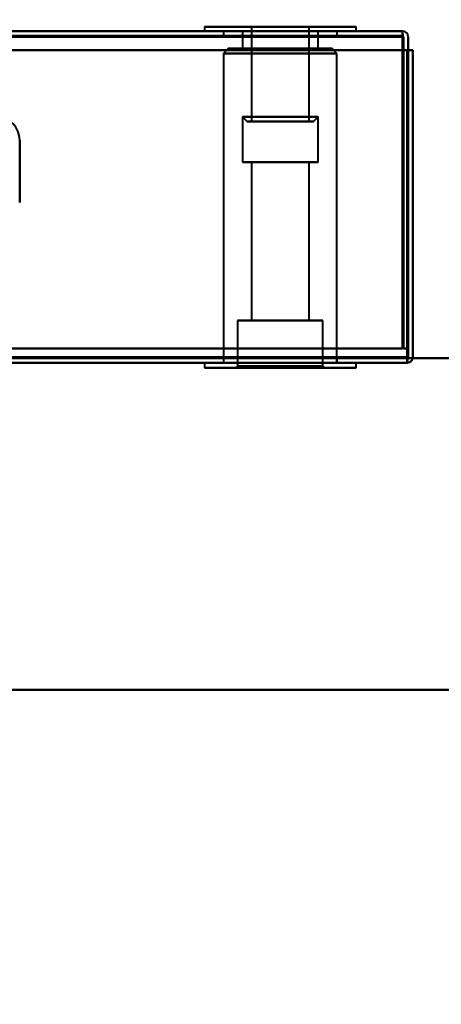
# Model space of a CAD drawing. Header units: millimetres. Extents: x -852 to 852, y -1321 to 592.
# Tile 33 of 111: x -216 to -172, y -523 to -419. Entities that reach past the tile are written whole.
import ezdxf

# ---------------------------------------------------------------- set-up
doc = ezdxf.new("R2010")
doc.units = ezdxf.units.MM
doc.layers.add('A-GENM', color=13, linetype='Continuous', lineweight=40)
doc.layers.add('G-IMPT', color=8, linetype='Continuous', lineweight=40)

# ---------------------------------------------------------------- blocks, each defined once
blk = doc.blocks.new('Nexa Toit - 1000-768948-Niveau de réf_')
at = {"layer": 'A-GENM'}
for p, q in [((-705, -490), (705, -490)), ((705, -490), (-705, -490))]:
    blk.add_line(p, q, dxfattribs=at)
blk = doc.blocks.new('Maintenance r21 - Maintenance r21-769076-Niveau de réf_')
at = {"layer": 'A-GENM'}
for p, q in [((-690, -455), (690, -455)), ((690, -455), (-690, -455))]:
    blk.add_line(p, q, dxfattribs=at)
blk = doc.blocks.new('NEXA 1500 CALQUES_dwg-769064-Niveau de réf_')
at = {"layer": 'G-IMPT'}
for p, q in [((-176.1, -388.05), (-688.9, -388.05)), ((-197, -387.6), (-197, -388.05)), ((-197, -387.6), (-197, -388.05)), ((-181, -387.6), (-197, -387.6)), ((-181, -387.6), (-197, -387.6)), ((-181, -387.6), (-197, -387.6)), ((-181, -387.6), (-197, -387.6)), ((-197, -387.6), (-189, -387.6)), ((-197, -387.6), (-189, -387.6)), ((-197, -387.6), (-189, -387.6)), ((-197, -387.6), (-189, -387.6)), ((-189, -388.05), (-197, -388.05)), ((-189, -388.05), (-197, -388.05)), ((-189, -388.05), (-197, -388.05)), ((-189, -388.05), (-197, -388.05)), ((-197, -388.05), (-181, -388.05)), ((-197, -388.05), (-181, -388.05)), ((-197, -388.05), (-181, -388.05)), ((-197, -388.05), (-181, -388.05)), ((-195, -388.05), (-195, -388.55)), ((-195, -388.05), (-195, -388.55)), ((-195, -388.05), (-183, -388.05)), ((-195, -388.05), (-183, -388.05)), ((-195, -388.05), (-183, -388.05)), ((-195, -388.05), (-183, -388.05)), ((-183, -388.05), (-195, -388.05)), ((-183, -388.05), (-195, -388.05)), ((-183, -388.05), (-195, -388.05)), ((-183, -388.05), (-195, -388.05)), ((-195, -388.55), (-183, -388.55)), ((-195, -388.55), (-183, -388.55)), ((-195, -388.55), (-183, -388.55)), ((-195, -388.55), (-183, -388.55)), ((-183, -388.55), (-195, -388.55)), ((-183, -388.55), (-195, -388.55)), ((-183, -388.55), (-195, -388.55)), ((-183, -388.55), (-195, -388.55)), ((-193, -388.05), (-193, -389.9)), ((-193, -388.05), (-193, -389.9)), ((-193, -388.05), (-187.98, -388.05)), ((-193, -388.05), (-187.98, -388.05)), ((-187.98, -388.05), (-193, -388.05)), ((-187.98, -388.05), (-193, -388.05)), ((-192.05, -387.6), (-192.05, -397.6)), ((-192.05, -387.6), (-192.05, -397.6)), ((-189.77, -387.6), (-192.05, -387.6)), ((-189.77, -387.6), (-192.05, -387.6)), ((-192.05, -387.6), (-186.05, -387.6)), ((-192.05, -387.6), (-186.05, -387.6)), ((-188.23, -387.6), (-191.95, -387.6)), ((-188.23, -387.6), (-191.95, -387.6)), ((-191.95, -387.6), (-185.95, -387.6)), ((-191.95, -387.6), (-185.95, -387.6)), ((-190.02, -388.05), (-185, -388.05)), ((-190.02, -388.05), (-185, -388.05)), ((-185, -388.05), (-190.02, -388.05)), ((-185, -388.05), (-190.02, -388.05)), ((-185.95, -387.6), (-189.77, -387.6)), ((-185.95, -387.6), (-189.77, -387.6)), ((-189, -387.6), (-181, -387.6)), ((-189, -387.6), (-181, -387.6)), ((-181, -388.05), (-189, -388.05)), ((-181, -388.05), (-189, -388.05)), ((-185.95, -397.6), (-185.95, -387.6)), ((-185.95, -397.6), (-185.95, -387.6)), ((-185, -389.9), (-185, -388.05)), ((-185, -389.9), (-185, -388.05)), ((-183, -388.55), (-183, -388.05)), ((-183, -388.55), (-183, -388.05)), ((-181, -388.05), (-181, -387.6)), ((-181, -388.05), (-181, -387.6)), ((-176.1, -388.05), (-176.1, -388.65)), ((-176.1, -388.05), (-176.1, -388.65)), ((-176.1, -388.65), (-176.1, -388.05)), ((-176.1, -388.65), (-176.1, -388.05)), ((-194.48, -389.9), (-194.98, -390.4)), ((-194.98, -390.4), (-194.98, -423.05)), ((-189, -390.4), (-194.98, -390.4)), ((-194.98, -390.4), (-189, -390.4)), ((-194.48, -389.9), (-194.98, -390.4)), ((-194.98, -390.4), (-194.98, -423.05)), ((-189, -390.4), (-194.98, -390.4)), ((-194.98, -390.4), (-189, -390.4)), ((-189, -389.9), (-194.48, -389.9)), ((-194.48, -389.9), (-189, -389.9)), ((-189, -389.9), (-194.48, -389.9)), ((-194.48, -389.9), (-189, -389.9)), ((-193, -389.9), (-189, -389.9)), ((-193, -389.9), (-189, -389.9)), ((-187.98, -389.9), (-193, -389.9)), ((-187.98, -389.9), (-193, -389.9)), ((-189, -389.9), (-190.02, -389.9)), ((-189, -389.9), (-190.02, -389.9)), ((-183.53, -389.9), (-189, -389.9)), ((-189, -389.9), (-185, -389.9)), ((-183.53, -389.9), (-189, -389.9)), ((-189, -389.9), (-185, -389.9)), ((-185, -389.9), (-189, -389.9)), ((-185, -389.9), (-189, -389.9)), ((-189, -389.9), (-183.53, -389.9)), ((-189, -389.9), (-183.53, -389.9)), ((-183.03, -390.4), (-189, -390.4)), ((-183.03, -390.4), (-189, -390.4)), ((-189, -390.4), (-183.03, -390.4)), ((-189, -390.4), (-183.03, -390.4)), ((-183.03, -390.4), (-183.53, -389.9)), ((-183.03, -390.4), (-183.53, -389.9)), ((-183.03, -423.05), (-183.03, -390.4)), ((-183.03, -423.05), (-183.03, -390.4)), ((-193, -397.1), (-193, -401.9)), ((-193, -397.1), (-193, -401.9)), ((-193, -397.1), (-192.5, -397.6)), ((-193, -397.1), (-192.5, -397.6)), ((-187.98, -397.1), (-193, -397.1)), ((-187.98, -397.1), (-193, -397.1)), ((-193, -397.1), (-187.98, -397.1)), ((-193, -397.1), (-187.98, -397.1)), ((-188.11, -397.6), (-192.5, -397.6)), ((-188.11, -397.6), (-192.5, -397.6)), ((-192.5, -397.6), (-188.11, -397.6)), ((-192.5, -397.6), (-188.11, -397.6)), ((-186.05, -397.6), (-192.05, -397.6)), ((-186.05, -397.6), (-192.05, -397.6)), ((-192.05, -397.6), (-189.77, -397.6)), ((-192.05, -397.6), (-189.77, -397.6)), ((-185.95, -397.6), (-191.95, -397.6)), ((-185.95, -397.6), (-191.95, -397.6)), ((-191.95, -397.6), (-188.23, -397.6)), ((-191.95, -397.6), (-188.23, -397.6)), ((-185, -397.1), (-190.02, -397.1)), ((-185, -397.1), (-190.02, -397.1)), ((-190.02, -397.1), (-185, -397.1)), ((-190.02, -397.1), (-185, -397.1)), ((-185.5, -397.6), (-189.89, -397.6)), ((-185.5, -397.6), (-189.89, -397.6)), ((-189.89, -397.6), (-185.5, -397.6)), ((-189.89, -397.6), (-185.5, -397.6)), ((-189.77, -397.6), (-185.95, -397.6)), ((-189.77, -397.6), (-185.95, -397.6)), ((-185, -397.1), (-187.98, -397.1)), ((-185, -397.1), (-187.98, -397.1)), ((-187.98, -397.1), (-185, -397.1)), ((-187.98, -397.1), (-185, -397.1)), ((-185.5, -397.6), (-185, -397.1)), ((-185.5, -397.6), (-185, -397.1)), ((-185, -401.9), (-185, -397.1)), ((-185, -401.9), (-185, -397.1)), ((-193, -401.9), (-189, -401.9)), ((-193, -401.9), (-189, -401.9)), ((-189, -401.9), (-193, -401.9)), ((-189, -401.9), (-193, -401.9)), ((-192.05, -401.9), (-192.05, -418.6)), ((-192.05, -401.9), (-192.05, -418.6)), ((-192.05, -401.9), (-189, -401.9)), ((-192.05, -401.9), (-189, -401.9)), ((-189, -401.9), (-192.05, -401.9)), ((-189, -401.9), (-192.05, -401.9)), ((-190.02, -401.9), (-185, -401.9)), ((-190.02, -401.9), (-185, -401.9)), ((-185.95, -401.9), (-189.77, -401.9)), ((-185.95, -401.9), (-189.77, -401.9)), ((-189, -401.9), (-187.98, -401.9)), ((-189, -401.9), (-187.98, -401.9)), ((-185, -401.9), (-189, -401.9)), ((-189, -401.9), (-185.95, -401.9)), ((-185, -401.9), (-189, -401.9)), ((-189, -401.9), (-185.95, -401.9)), ((-188.23, -401.9), (-189, -401.9)), ((-188.23, -401.9), (-189, -401.9)), ((-185.95, -418.6), (-185.95, -401.9)), ((-185.95, -418.6), (-185.95, -401.9)), ((-193.5, -418.6), (-193.5, -423.4)), ((-193.5, -418.6), (-193.5, -423.4)), ((-193.5, -418.6), (-184.5, -418.6)), ((-193.5, -418.6), (-184.5, -418.6)), ((-193.5, -418.6), (-184.5, -418.6)), ((-193.5, -418.6), (-184.5, -418.6)), ((-189, -418.6), (-193.5, -418.6)), ((-189, -418.6), (-193.5, -418.6)), ((-189, -418.6), (-193.5, -418.6)), ((-189, -418.6), (-193.5, -418.6)), ((-192.05, -418.6), (-188.23, -418.6)), ((-192.05, -418.6), (-188.23, -418.6)), ((-189, -418.6), (-192.05, -418.6)), ((-189, -418.6), (-192.05, -418.6)), ((-189.77, -418.6), (-189, -418.6)), ((-189.77, -418.6), (-189, -418.6)), ((-189, -418.6), (-185.95, -418.6)), ((-189, -418.6), (-185.95, -418.6)), ((-185.95, -418.6), (-189, -418.6)), ((-185.95, -418.6), (-189, -418.6)), ((-184.5, -418.6), (-189, -418.6)), ((-184.5, -418.6), (-189, -418.6)), ((-184.5, -423.4), (-184.5, -418.6)), ((-184.5, -423.4), (-184.5, -418.6)), ((-195, -422.55), (-195, -423.05)), ((-195, -422.55), (-195, -423.05)), ((-183, -422.55), (-195, -422.55)), ((-183, -422.55), (-195, -422.55)), ((-183, -422.55), (-195, -422.55)), ((-183, -422.55), (-195, -422.55)), ((-195, -422.55), (-183, -422.55)), ((-195, -422.55), (-183, -422.55)), ((-195, -422.55), (-183, -422.55)), ((-195, -422.55), (-183, -422.55)), ((-183, -423.05), (-183, -422.55)), ((-183, -423.05), (-183, -422.55)), ((-175.6, -423.05), (-175.6, -422.45)), ((-175.6, -423.05), (-175.6, -422.45)), ((-175.6, -422.45), (-175.6, -423.05)), ((-175.6, -422.45), (-175.6, -423.05)), ((-689.4, -423.05), (-175.6, -423.05)), ((-197, -423.05), (-197, -423.6)), ((-197, -423.05), (-197, -423.6)), ((-197, -423.05), (-189, -423.05)), ((-197, -423.05), (-189, -423.05)), ((-197, -423.05), (-189, -423.05)), ((-197, -423.05), (-189, -423.05)), ((-181, -423.05), (-197, -423.05)), ((-181, -423.05), (-197, -423.05)), ((-181, -423.05), (-197, -423.05)), ((-181, -423.05), (-197, -423.05)), ((-197, -423.6), (-181, -423.6)), ((-197, -423.6), (-181, -423.6)), ((-197, -423.6), (-181, -423.6)), ((-197, -423.6), (-181, -423.6)), ((-189, -423.6), (-197, -423.6)), ((-189, -423.6), (-197, -423.6)), ((-189, -423.6), (-197, -423.6)), ((-189, -423.6), (-197, -423.6)), ((-195, -423.05), (-183, -423.05)), ((-195, -423.05), (-183, -423.05)), ((-195, -423.05), (-183, -423.05)), ((-195, -423.05), (-183, -423.05)), ((-189, -423.05), (-194.98, -423.05)), ((-189, -423.05), (-194.98, -423.05)), ((-193.5, -423.4), (-193.7, -423.6)), ((-193.5, -423.4), (-193.7, -423.6)), ((-193.7, -423.6), (-189, -423.6)), ((-193.7, -423.6), (-189, -423.6)), ((-189, -423.6), (-193.7, -423.6)), ((-189, -423.6), (-193.7, -423.6)), ((-193.5, -423.4), (-189, -423.4)), ((-193.5, -423.4), (-189, -423.4)), ((-189, -423.4), (-193.5, -423.4)), ((-189, -423.4), (-193.5, -423.4)), ((-183.03, -423.05), (-189, -423.05)), ((-183.03, -423.05), (-189, -423.05)), ((-189, -423.05), (-181, -423.05)), ((-189, -423.05), (-181, -423.05)), ((-189, -423.4), (-184.5, -423.4)), ((-189, -423.4), (-184.5, -423.4)), ((-184.5, -423.4), (-189, -423.4)), ((-184.5, -423.4), (-189, -423.4)), ((-189, -423.6), (-184.3, -423.6)), ((-189, -423.6), (-184.3, -423.6)), ((-184.3, -423.6), (-189, -423.6)), ((-184.3, -423.6), (-189, -423.6)), ((-181, -423.6), (-189, -423.6)), ((-181, -423.6), (-189, -423.6)), ((-184.3, -423.6), (-184.5, -423.4)), ((-184.3, -423.6), (-184.5, -423.4)), ((-181, -423.6), (-181, -423.05)), ((-181, -423.6), (-181, -423.05))]:
    blk.add_line(p, q, dxfattribs=at)
at = {"layer": 'G-IMPT', "flags": 128}
for points in [[(-688.9, -388.05), (-560.7, -388.05), (-432.5, -388.05), (-304.3, -388.05), (-176.1, -388.05)], [(-176.1, -388.05), (-304.3, -388.05), (-432.5, -388.05), (-560.7, -388.05), (-688.9, -388.05)], [(-688.9, -388.05), (-560.7, -388.05), (-432.5, -388.05), (-304.3, -388.05), (-176.1, -388.05)], [(-176.1, -388.05), (-304.3, -388.05), (-432.5, -388.05), (-560.7, -388.05), (-688.9, -388.05)], [(-176.1, -388.55), (-304.3, -388.55), (-432.5, -388.55), (-560.7, -388.55), (-688.9, -388.55)], [(-688.9, -388.55), (-560.7, -388.55), (-432.5, -388.55), (-304.3, -388.55), (-176.1, -388.55)], [(-176.1, -388.05), (-176.09, -388.19), (-176.08, -388.33), (-176.06, -388.46), (-176.05, -388.6)], [(-176.05, -388.6), (-176.06, -388.46), (-176.08, -388.33), (-176.09, -388.19), (-176.1, -388.05)], [(-176.1, -388.6), (-176.1, -388.46), (-176.1, -388.33), (-176.1, -388.19), (-176.1, -388.05)], [(-176.1, -388.05), (-176.1, -388.19), (-176.1, -388.33), (-176.1, -388.46), (-176.1, -388.6)], [(-176.1, -388.65), (-304.3, -388.65), (-432.5, -388.65), (-560.7, -388.65), (-688.9, -388.65)], [(-176.1, -388.65), (-304.3, -388.65), (-432.5, -388.65), (-560.7, -388.65), (-688.9, -388.65)], [(-688.9, -388.65), (-560.7, -388.65), (-432.5, -388.65), (-304.3, -388.65), (-176.1, -388.65)], [(-688.9, -388.65), (-560.7, -388.65), (-432.5, -388.65), (-304.3, -388.65), (-176.1, -388.65)], [(-176.1, -388.65), (-304.3, -388.65), (-432.5, -388.65), (-560.7, -388.65), (-688.9, -388.65)], [(-688.9, -388.65), (-560.7, -388.65), (-432.5, -388.65), (-304.3, -388.65), (-176.1, -388.65)], [(-176.1, -421.55), (-176.1, -413.31), (-176.1, -405.08), (-176.1, -396.84), (-176.1, -388.6)], [(-176.1, -388.6), (-176.1, -396.84), (-176.1, -405.08), (-176.1, -413.31), (-176.1, -421.55)], [(-176.1, -421.55), (-176.1, -413.33), (-176.1, -405.1), (-176.1, -396.88), (-176.1, -388.65)], [(-176.1, -388.65), (-176.1, -396.88), (-176.1, -405.1), (-176.1, -413.33), (-176.1, -421.55)], [(-176.1, -388.65), (-176.1, -389), (-176.1, -389.35), (-176.1, -389.7), (-176.1, -390.05)], [(-176.1, -390.05), (-176.1, -389.7), (-176.1, -389.35), (-176.1, -389), (-176.1, -388.65)], [(-176.1, -388.65), (-176.1, -389), (-176.1, -389.35), (-176.1, -389.7), (-176.1, -390.05)], [(-176.1, -390.05), (-176.1, -389.7), (-176.1, -389.35), (-176.1, -389), (-176.1, -388.65)], [(-176.05, -388.6), (-176.04, -396.84), (-176.03, -405.08), (-176.01, -413.31), (-176, -421.55)], [(-176, -421.55), (-176.01, -413.31), (-176.03, -405.08), (-176.04, -396.84), (-176.05, -388.6)], [(-176, -388.65), (-176, -396.88), (-176, -405.1), (-176, -413.33), (-176, -421.55)], [(-176, -421.55), (-176, -413.33), (-176, -405.1), (-176, -396.88), (-176, -388.65)], [(-175.5, -390.05), (-175.5, -389.7), (-175.5, -389.35), (-175.5, -389), (-175.5, -388.65)], [(-175.5, -388.65), (-175.5, -389), (-175.5, -389.35), (-175.5, -389.7), (-175.5, -390.05)], [(-175.5, -390.05), (-175.5, -389.7), (-175.5, -389.35), (-175.5, -389), (-175.5, -388.65)], [(-175.5, -388.65), (-175.5, -389), (-175.5, -389.35), (-175.5, -389.7), (-175.5, -390.05)], [(-689.4, -390.05), (-560.95, -390.05), (-432.5, -390.05), (-304.05, -390.05), (-175.6, -390.05)], [(-175.6, -390.05), (-304.05, -390.05), (-432.5, -390.05), (-560.95, -390.05), (-689.4, -390.05)], [(-689.4, -390.05), (-560.95, -390.05), (-432.5, -390.05), (-304.05, -390.05), (-175.6, -390.05)], [(-175.6, -390.05), (-304.05, -390.05), (-432.5, -390.05), (-560.95, -390.05), (-689.4, -390.05)], [(-688.9, -390.05), (-560.7, -390.05), (-432.5, -390.05), (-304.3, -390.05), (-176.1, -390.05)], [(-176.1, -390.05), (-304.3, -390.05), (-432.5, -390.05), (-560.7, -390.05), (-688.9, -390.05)], [(-176.1, -390.05), (-304.3, -390.05), (-432.5, -390.05), (-560.7, -390.05), (-688.9, -390.05)], [(-688.9, -390.05), (-560.7, -390.05), (-432.5, -390.05), (-304.3, -390.05), (-176.1, -390.05)], [(-176.1, -390.05), (-176.1, -397.93), (-176.1, -405.8), (-176.1, -413.68), (-176.1, -421.55)], [(-176.1, -421.55), (-176.1, -413.68), (-176.1, -405.8), (-176.1, -397.93), (-176.1, -390.05)], [(-176.1, -421.55), (-176.1, -413.68), (-176.1, -405.8), (-176.1, -397.93), (-176.1, -390.05)], [(-176.1, -390.05), (-175.98, -390.05), (-175.85, -390.05), (-175.73, -390.05), (-175.6, -390.05)], [(-175.6, -390.05), (-175.73, -390.05), (-175.85, -390.05), (-175.98, -390.05), (-176.1, -390.05)], [(-176.1, -390.05), (-175.98, -390.05), (-175.85, -390.05), (-175.73, -390.05), (-175.6, -390.05)], [(-176.1, -390.05), (-176.1, -397.93), (-176.1, -405.8), (-176.1, -413.68), (-176.1, -421.55)], [(-175.6, -390.05), (-175.73, -390.05), (-175.85, -390.05), (-175.98, -390.05), (-176.1, -390.05)], [(-175.6, -422.5), (-175.6, -414.39), (-175.6, -406.28), (-175.6, -398.16), (-175.6, -390.05)], [(-175.6, -390.05), (-175.6, -398.15), (-175.6, -406.25), (-175.6, -414.35), (-175.6, -422.45)], [(-175.6, -422.45), (-175.6, -414.35), (-175.6, -406.25), (-175.6, -398.15), (-175.6, -390.05)], [(-175.6, -390.05), (-175.6, -398.16), (-175.6, -406.28), (-175.6, -414.39), (-175.6, -422.5)], [(-175.6, -390.05), (-175.6, -398.15), (-175.6, -406.25), (-175.6, -414.35), (-175.6, -422.45)], [(-175.6, -422.45), (-175.6, -414.35), (-175.6, -406.25), (-175.6, -398.15), (-175.6, -390.05)], [(-175.6, -390.05), (-175.6, -398.15), (-175.6, -406.25), (-175.6, -414.35), (-175.6, -422.45)], [(-175.6, -422.45), (-175.6, -414.35), (-175.6, -406.25), (-175.6, -398.15), (-175.6, -390.05)], [(-175.5, -390.05), (-175.51, -398.16), (-175.53, -406.28), (-175.54, -414.39), (-175.55, -422.5)], [(-175.55, -422.5), (-175.54, -414.39), (-175.53, -406.28), (-175.51, -398.16), (-175.5, -390.05)], [(-175.5, -421.55), (-175.5, -413.68), (-175.5, -405.8), (-175.5, -397.93), (-175.5, -390.05)], [(-175.5, -390.05), (-175.38, -390.05), (-175.25, -390.05), (-175.13, -390.05), (-175, -390.05)], [(-175, -390.05), (-175.13, -390.05), (-175.25, -390.05), (-175.38, -390.05), (-175.5, -390.05)], [(-175.5, -390.05), (-175.5, -397.93), (-175.5, -405.8), (-175.5, -413.68), (-175.5, -421.55)], [(-175.5, -421.55), (-175.5, -413.68), (-175.5, -405.8), (-175.5, -397.93), (-175.5, -390.05)], [(-175.5, -390.05), (-175.5, -398.15), (-175.5, -406.25), (-175.5, -414.35), (-175.5, -422.45)], [(-175.5, -422.45), (-175.5, -414.35), (-175.5, -406.25), (-175.5, -398.15), (-175.5, -390.05)], [(-175.5, -390.05), (-175.5, -397.93), (-175.5, -405.8), (-175.5, -413.68), (-175.5, -421.55)], [(-175, -390.05), (-175.13, -390.05), (-175.25, -390.05), (-175.38, -390.05), (-175.5, -390.05)], [(-175.5, -390.05), (-175.38, -390.05), (-175.25, -390.05), (-175.13, -390.05), (-175, -390.05)], [(-175, -422.45), (-175, -414.35), (-175, -406.25), (-175, -398.15), (-175, -390.05)], [(-175, -390.05), (-175, -398.15), (-175, -406.25), (-175, -414.35), (-175, -422.45)], [(-175, -422.45), (-175, -414.35), (-175, -406.25), (-175, -398.15), (-175, -390.05)], [(-175, -390.05), (-175, -398.15), (-175, -406.25), (-175, -414.35), (-175, -422.45)], [(-216.5, -406.15), (-216.5, -404.5), (-216.5, -402.85), (-216.5, -401.2), (-216.5, -399.55)], [(-216.5, -399.55), (-216.5, -401.2), (-216.5, -402.85), (-216.5, -404.5), (-216.5, -406.15)], [(-688.9, -421.55), (-560.7, -421.55), (-432.5, -421.55), (-304.3, -421.55), (-176.1, -421.55)], [(-176.1, -421.55), (-304.3, -421.55), (-432.5, -421.55), (-560.7, -421.55), (-688.9, -421.55)], [(-688.9, -421.55), (-560.7, -421.55), (-432.5, -421.55), (-304.3, -421.55), (-176.1, -421.55)], [(-176.1, -421.55), (-304.3, -421.55), (-432.5, -421.55), (-560.7, -421.55), (-688.9, -421.55)], [(-176.1, -421.55), (-304.3, -421.55), (-432.5, -421.55), (-560.7, -421.55), (-688.9, -421.55)], [(-688.9, -421.55), (-560.7, -421.55), (-432.5, -421.55), (-304.3, -421.55), (-176.1, -421.55)], [(-688.9, -421.55), (-560.7, -421.55), (-432.5, -421.55), (-304.3, -421.55), (-176.1, -421.55)], [(-176.1, -421.55), (-304.3, -421.55), (-432.5, -421.55), (-560.7, -421.55), (-688.9, -421.55)], [(-176, -421.55), (-175.88, -421.55), (-175.75, -421.55), (-175.63, -421.55), (-175.5, -421.55)], [(-175.5, -421.55), (-175.63, -421.55), (-175.75, -421.55), (-175.88, -421.55), (-176, -421.55)], [(-176, -421.55), (-175.88, -421.55), (-175.75, -421.55), (-175.63, -421.55), (-175.5, -421.55)], [(-175.5, -421.55), (-175.63, -421.55), (-175.75, -421.55), (-175.88, -421.55), (-176, -421.55)], [(-175.6, -422.45), (-304.05, -422.45), (-432.5, -422.45), (-560.95, -422.45), (-689.4, -422.45)], [(-689.4, -422.45), (-560.95, -422.45), (-432.5, -422.45), (-304.05, -422.45), (-175.6, -422.45)], [(-175.6, -422.45), (-304.05, -422.45), (-432.5, -422.45), (-560.95, -422.45), (-689.4, -422.45)], [(-689.4, -422.45), (-560.95, -422.45), (-432.5, -422.45), (-304.05, -422.45), (-175.6, -422.45)], [(-175.6, -422.45), (-304.05, -422.45), (-432.5, -422.45), (-560.95, -422.45), (-689.4, -422.45)], [(-689.4, -422.45), (-560.95, -422.45), (-432.5, -422.45), (-304.05, -422.45), (-175.6, -422.45)], [(-175.6, -422.55), (-304.05, -422.55), (-432.5, -422.55), (-560.95, -422.55), (-689.4, -422.55)], [(-689.4, -422.55), (-560.95, -422.55), (-432.5, -422.55), (-304.05, -422.55), (-175.6, -422.55)], [(-175.6, -423.05), (-175.6, -422.91), (-175.6, -422.78), (-175.6, -422.64), (-175.6, -422.5)], [(-175.55, -422.5), (-175.56, -422.64), (-175.58, -422.78), (-175.59, -422.91), (-175.6, -423.05)], [(-175.6, -423.05), (-175.59, -422.91), (-175.58, -422.78), (-175.56, -422.64), (-175.55, -422.5)], [(-175.6, -422.5), (-175.6, -422.64), (-175.6, -422.78), (-175.6, -422.91), (-175.6, -423.05)], [(-689.4, -423.05), (-560.95, -423.05), (-432.5, -423.05), (-304.05, -423.05), (-175.6, -423.05)], [(-175.6, -423.05), (-304.05, -423.05), (-432.5, -423.05), (-560.95, -423.05), (-689.4, -423.05)], [(-689.4, -423.05), (-560.95, -423.05), (-432.5, -423.05), (-304.05, -423.05), (-175.6, -423.05)], [(-175.6, -423.05), (-304.05, -423.05), (-432.5, -423.05), (-560.95, -423.05), (-689.4, -423.05)]]:
    blk.add_lwpolyline(points, dxfattribs=at)
at = {"layer": 'G-IMPT'}
for centre, radius, start, end in [((-176.1, -388.65), 0.6, 0, 90), ((-176.1, -388.65), 0.6, 0, 90), ((-176.1, -388.65), 0.6, 0, 90), ((-176.1, -388.65), 0.6, 360, 90), ((-218.9, -399.55), 2.4, 0, 90), ((-218.9, -399.55), 2.4, 0, 90), ((-175.6, -422.45), 0.6, 270, 360), ((-175.6, -422.45), 0.6, 270, 0), ((-175.6, -422.45), 0.6, 270, 0), ((-175.6, -422.45), 0.6, 270, 0)]:
    blk.add_arc(centre, radius, start, end, dxfattribs=at)

msp = doc.modelspace()

# ---------------------------------------------------------------- linework, layer by layer
at = {"color": 94, "lineweight": 30}
msp.add_circle((0, -17.5), 609.6, dxfattribs=at)

# ---------------------------------------------------------------- block references
at = {"layer": 'A-GENM'}
for name in ['Nexa Toit - 1000-768948-Niveau de réf_', 'Maintenance r21 - Maintenance r21-769076-Niveau de réf_']:
    msp.add_blockref(name, (0, 0), dxfattribs=at)
at = {"layer": 'G-IMPT'}
msp.add_blockref('NEXA 1500 CALQUES_dwg-769064-Niveau de réf_', (0, -32.45), dxfattribs=at)

doc.saveas('drawing.dxf')
